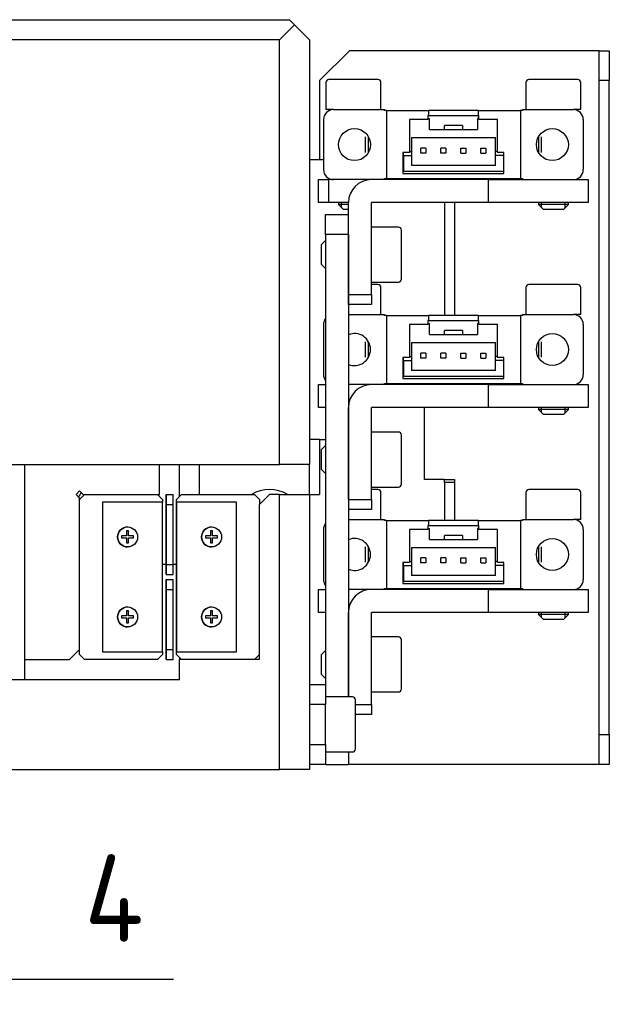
# Model space of a CAD drawing. Header units: millimetres. Extents: x 77107 to 78157, y -2410 to -1668.
# Tile 19 of 21: x 77926 to 77985, y -2089 to -1990. Entities that reach past the tile are written whole.
import ezdxf

# ---------------------------------------------------------------- set-up
doc = ezdxf.new("R2010")
doc.units = ezdxf.units.MM
doc.layers.add('AM_5', color=3, linetype='Continuous', lineweight=25)
for name, color, linetype in [('FIT-238-201-NK_ベ', 7, 'Continuous'), ('FIT-238-202-NK_中', 7, 'Continuous'), ('FIT-238-203-NK_テ', 7, 'Continuous'), ('FIT-238-204-NK_ス', 7, 'Continuous'), ('FIT-238-205-N_レー', 7, 'Continuous'), ('FIT-238-219-N_セン', 7, 'Continuous'), ('FIT-238-220-N_セン', 7, 'Continuous'), ('FIT-238-220-N_ドグ', 7, 'Continuous'), ('FIT-238-222-N_カバ', 7, 'Continuous'), ('HEX_SOCKET_HEAD_', 7, 'Continuous'), ('PM-K64', 7, 'Continuous'), ('クロスローラ特殊\u3000C', 7, 'Continuous'), ('ゲージ', 7, 'Continuous')]:
    doc.layers.add(name, color=color, linetype=linetype)
doc.styles.get("Standard").update_dxf_attribs({"font": 'ISOCP.SHX', "bigfont": 'EXTFONT.SHX'})
doc.dimstyles.new('AM_ISO$0', dxfattribs={"dimtxt": 3.5, "dimasz": 2.5, "dimexe": 1, "dimexo": 1, "dimgap": 1.5, "dimtad": 1, "dimdsep": 46, "dimtxsty": 'STANDARD', "dimcen": 0, "dimclrd": 256, "dimclre": 256, "dimclrt": 2, "dimadec": 0, "dimazin": 2, "dimtp": 0.1, "dimtm": 0.1, "dimtfac": 0.71, "dimtdec": 3, "dimtmove": 0, "dimatfit": 3, "dimfxl": 1, "dimlwd": -1, "dimlwe": -1, "dimarcsym": 0})

# ---------------------------------------------------------------- blocks, each defined once
blk = doc.blocks.new('*D762')
at = {"layer": 'AM_5'}
for p, q in [((77913.138, -2044.647), (77913.138, -2088.992)), ((77917.138, -2044.647), (77917.138, -2088.992)), ((77906.888, -2086.492), (77900.638, -2086.492)), ((77913.138, -2086.492), (77917.138, -2086.492)), ((77923.388, -2086.492), (77941.513, -2086.492))]:
    blk.add_line(p, q, dxfattribs=at)
for points in [[(77906.888, -2085.451), (77906.888, -2087.534), (77913.138, -2086.492)], [(77923.388, -2085.451), (77923.388, -2087.534), (77917.138, -2086.492)]]:
    blk.add_solid(points, dxfattribs=at)
at = {"layer": 'Defpoints', "color": 0}
for p in [(77913.138, -2042.147), (77917.138, -2042.147), (77917.138, -2086.492)]:
    blk.add_point(p, dxfattribs=at)
at = {"layer": 'AM_5', "color": 2, "insert": (77935.576, -2078.367), "char_height": 8.75, "attachment_point": 5}
blk.add_mtext('4', dxfattribs=at)

msp = doc.modelspace()

# ---------------------------------------------------------------- linework, layer by layer
at = {"layer": 'FIT-238-201-NK_ベ', "color": 7, "linetype": 'Continuous'}
for p, q in [((77951.138, -2037.992), (77950.138, -2038.992)), ((77952.138, -2037.992), (77951.138, -2037.992)), ((77952.138, -2065.492), (77952.138, -2037.992)), ((77952.138, -2037.992), (77955.138, -2037.992)), ((77955.138, -2037.992), (77955.138, -2065.492)), ((77950.138, -2054.492), (77950.138, -2038.992)), ((77942.138, -2056.492), (77942.138, -2054.492)), ((77950.138, -2054.492), (77942.138, -2054.492)), ((77888.138, -2056.492), (77942.138, -2056.492)), ((77878.138, -2065.492), (77952.138, -2065.492)), ((77955.138, -2065.492), (77952.138, -2065.492))]:
    msp.add_line(p, q, dxfattribs=at)
at = {"layer": 'FIT-238-202-NK_中', "color": 7, "linetype": 'Continuous'}
for p, q in [((77926.638, -2054.492), (77926.638, -2034.992)), ((77940.138, -2037.992), (77940.138, -2034.992)), ((77931.785, -2037.992), (77932.138, -2037.639)), ((77932.138, -2037.639), (77932.492, -2037.992)), ((77932.138, -2038.346), (77931.785, -2037.992)), ((77932.138, -2053.492), (77932.138, -2038.346)), ((77932.492, -2037.992), (77940.138, -2037.992)), ((77931.138, -2054.492), (77932.138, -2053.492)), ((77926.638, -2054.492), (77931.138, -2054.492))]:
    msp.add_line(p, q, dxfattribs=at)
at = {"layer": 'FIT-238-203-NK_テ', "color": 7, "linetype": 'Continuous'}
for p, q in [((77877.138, -1990.492), (77953.138, -1990.492)), ((77953.138, -1990.492), (77953.638, -1990.992)), ((77953.638, -1990.992), (77952.138, -1992.492)), ((77955.138, -1992.492), (77953.638, -1990.992)), ((77952.138, -1992.492), (77878.138, -1992.492)), ((77952.138, -2034.992), (77952.138, -1992.492)), ((77955.138, -1992.492), (77955.138, -2034.992)), ((77878.138, -2034.992), (77952.138, -2034.992)), ((77942.138, -2038.19), (77942.138, -2034.992)), ((77944.138, -2037.992), (77944.138, -2034.992)), ((77955.138, -2034.992), (77952.138, -2034.992)), ((77955.138, -2037.992), (77955.138, -2034.992))]:
    msp.add_line(p, q, dxfattribs=at)
at = {"layer": 'FIT-238-204-NK_ス', "color": 7, "linetype": 'Continuous'}
for p, q in [((77940.786, -2044.992), (77940.438, -2044.992)), ((77941.836, -2044.992), (77941.488, -2044.992))]:
    msp.add_line(p, q, dxfattribs=at)
msp.add_arc((77935.638, -2039.992), 4, 146.69281, 154.12708, dxfattribs=at)
at = {"layer": 'FIT-238-205-N_レー', "color": 7, "linetype": 'Continuous'}
for p, q in [((77926.638, -2056.492), (77926.638, -2054.492)), ((77942.138, -2054.295), (77942.138, -2054.492))]:
    msp.add_line(p, q, dxfattribs=at)
at = {"layer": 'FIT-238-219-N_セン', "color": 7, "linetype": 'Continuous'}
for p, q in [((77956.738, -2009.992), (77959.038, -2009.992)), ((77956.738, -2011.992), (77956.738, -2009.992)), ((77956.738, -2011.992), (77956.738, -2058.242)), ((77959.038, -2011.992), (77956.738, -2011.992)), ((77959.038, -2011.992), (77959.038, -2058.242)), ((77955.138, -2056.992), (77956.738, -2056.992)), ((77956.738, -2056.992), (77956.738, -2058.992)), ((77956.738, -2058.992), (77955.138, -2058.992)), ((77956.738, -2062.992), (77956.738, -2058.992)), ((77955.138, -2062.992), (77956.738, -2062.992)), ((77956.738, -2062.992), (77956.738, -2064.992)), ((77956.738, -2063.742), (77956.738, -2064.992)), ((77959.038, -2063.742), (77959.038, -2064.992)), ((77956.738, -2064.992), (77955.138, -2064.992)), ((77956.738, -2064.992), (77959.038, -2064.992))]:
    msp.add_line(p, q, dxfattribs=at)
at = {"layer": 'FIT-238-220-N_セン', "color": 7, "linetype": 'Continuous'}
for p, q in [((77956.038, -2008.792), (77956.038, -2006.492)), ((77956.038, -2006.492), (77957.038, -2006.492)), ((77961.338, -2006.492), (77957.038, -2006.492)), ((77957.038, -2006.492), (77957.038, -2008.792)), ((77973.038, -2006.492), (77961.338, -2006.492)), ((77973.038, -2008.792), (77973.038, -2006.492)), ((77973.038, -2006.492), (77983.038, -2006.492)), ((77983.038, -2006.492), (77983.038, -2008.792)), ((77957.038, -2008.792), (77956.038, -2008.792)), ((77959.038, -2008.792), (77957.038, -2008.792)), ((77959.038, -2017.992), (77959.038, -2008.792)), ((77961.338, -2017.992), (77961.338, -2008.792)), ((77973.038, -2008.792), (77961.338, -2008.792)), ((77983.038, -2008.792), (77973.038, -2008.792)), ((77959.038, -2018.992), (77959.038, -2017.992)), ((77959.038, -2017.992), (77961.338, -2017.992)), ((77961.338, -2017.992), (77961.338, -2018.992)), ((77961.338, -2018.992), (77959.038, -2018.992)), ((77956.038, -2029.292), (77956.038, -2026.992)), ((77956.038, -2026.992), (77956.738, -2026.992)), ((77961.338, -2026.992), (77959.038, -2026.992)), ((77973.038, -2026.992), (77961.338, -2026.992)), ((77973.038, -2029.292), (77973.038, -2026.992)), ((77973.038, -2026.992), (77983.038, -2026.992)), ((77983.038, -2026.992), (77983.038, -2029.292)), ((77956.738, -2029.292), (77956.038, -2029.292)), ((77959.038, -2038.492), (77959.038, -2029.292)), ((77961.338, -2038.492), (77961.338, -2029.292)), ((77973.038, -2029.292), (77961.338, -2029.292)), ((77983.038, -2029.292), (77973.038, -2029.292)), ((77959.038, -2038.492), (77961.338, -2038.492)), ((77961.338, -2038.492), (77961.338, -2039.492)), ((77961.338, -2039.492), (77959.038, -2039.492)), ((77956.038, -2049.792), (77956.038, -2047.492)), ((77956.038, -2047.492), (77956.738, -2047.492)), ((77961.338, -2047.492), (77959.038, -2047.492)), ((77973.038, -2047.492), (77961.338, -2047.492)), ((77973.038, -2049.792), (77973.038, -2047.492)), ((77973.038, -2047.492), (77983.038, -2047.492)), ((77983.038, -2047.492), (77983.038, -2049.792)), ((77956.738, -2049.792), (77956.038, -2049.792)), ((77959.038, -2058.242), (77959.038, -2049.792)), ((77961.338, -2058.992), (77961.338, -2049.792)), ((77973.038, -2049.792), (77961.338, -2049.792)), ((77983.038, -2049.792), (77973.038, -2049.792)), ((77959.738, -2058.992), (77961.338, -2058.992)), ((77961.338, -2058.992), (77961.338, -2059.992)), ((77961.338, -2059.992), (77959.738, -2059.992))]:
    msp.add_line(p, q, dxfattribs=at)
for centre in [(77961.338, -2008.792), (77961.338, -2029.292), (77961.338, -2049.792)]:
    msp.add_arc(centre, 2.3, 90, 180, dxfattribs=at)
at = {"layer": 'FIT-238-220-N_ドグ', "color": 7, "linetype": 'Continuous'}
for p, q in [((77955.138, -2004.492), (77956.138, -2004.492)), ((77956.138, -2004.492), (77956.538, -2004.492)), ((77968.638, -2006.392), (77968.638, -2006.492)), ((77969.638, -2006.392), (77969.638, -2006.492)), ((77968.638, -2008.792), (77968.638, -2020.092)), ((77969.638, -2008.792), (77969.638, -2020.092)), ((77966.638, -2026.992), (77966.638, -2026.892)), ((77966.638, -2036.492), (77966.638, -2029.292)), ((77956.138, -2032.492), (77955.138, -2032.492)), ((77956.138, -2032.492), (77956.738, -2032.492)), ((77968.638, -2036.492), (77966.638, -2036.492)), ((77968.638, -2036.792), (77968.638, -2036.492)), ((77968.638, -2036.492), (77969.638, -2036.492)), ((77968.638, -2036.792), (77968.638, -2040.592)), ((77969.638, -2036.792), (77968.638, -2036.792)), ((77969.638, -2036.492), (77969.638, -2036.792)), ((77969.638, -2036.792), (77969.638, -2040.592))]:
    msp.add_line(p, q, dxfattribs=at)
at = {"layer": 'FIT-238-222-N_カバ', "color": 7, "linetype": 'Continuous'}
for p, q in [((77959.138, -1993.592), (77956.138, -1996.592)), ((77984.138, -1993.592), (77959.138, -1993.592)), ((77984.138, -1993.592), (77985.138, -1993.592)), ((77984.138, -1996.592), (77984.138, -1993.592)), ((77985.138, -1993.592), (77985.138, -1996.592)), ((77956.138, -1996.592), (77956.138, -2004.492)), ((77984.138, -2061.992), (77984.138, -1996.592)), ((77985.138, -1996.592), (77984.138, -1996.592)), ((77985.138, -2061.992), (77985.138, -1996.592)), ((77956.138, -2032.492), (77956.138, -2037.992)), ((77955.138, -2037.992), (77956.138, -2037.992)), ((77984.138, -2064.992), (77984.138, -2061.992)), ((77984.138, -2061.992), (77985.138, -2061.992)), ((77985.138, -2061.992), (77985.138, -2064.992)), ((77956.738, -2064.992), (77956.738, -2064.992)), ((77984.138, -2064.992), (77959.038, -2064.992)), ((77985.138, -2064.992), (77984.138, -2064.992))]:
    msp.add_line(p, q, dxfattribs=at)
at = {"layer": 'HEX_SOCKET_HEAD_', "color": 7, "linetype": 'Continuous'}
for p, q in [((77961.988, -1996.492), (77957.088, -1996.492)), ((77981.988, -1996.492), (77977.088, -1996.492)), ((77956.788, -1996.792), (77956.788, -1999.492)), ((77962.288, -1999.492), (77962.288, -1996.792)), ((77976.788, -1996.792), (77976.788, -1999.492)), ((77982.288, -1999.492), (77982.288, -1996.792)), ((77957.538, -1999.492), (77956.788, -1999.492)), ((77982.288, -1999.492), (77981.538, -1999.492)), ((77960.732, -2003.767), (77960.732, -2002.218)), ((77961.038, -2003.767), (77961.038, -2002.218)), ((77978.038, -2002.218), (77978.038, -2003.767)), ((77978.345, -2003.767), (77978.345, -2002.218)), ((77958.038, -2008.792), (77958.038, -2008.992)), ((77959.038, -2008.992), (77958.038, -2008.992)), ((77958.038, -2008.992), (77958.538, -2009.492)), ((77958.345, -2009.299), (77958.345, -2008.792)), ((77978.038, -2008.792), (77978.038, -2008.992)), ((77981.038, -2008.992), (77978.038, -2008.992)), ((77978.038, -2008.992), (77978.538, -2009.492)), ((77978.345, -2009.299), (77978.345, -2008.792)), ((77980.538, -2009.492), (77981.038, -2008.992)), ((77980.732, -2009.299), (77980.732, -2008.792)), ((77981.038, -2008.992), (77981.038, -2008.792)), ((77959.038, -2009.492), (77958.538, -2009.492)), ((77980.538, -2009.492), (77978.538, -2009.492)), ((77964.038, -2011.242), (77961.338, -2011.242)), ((77964.338, -2016.442), (77964.338, -2011.542)), ((77956.738, -2012.592), (77956.338, -2012.992)), ((77956.338, -2014.992), (77956.338, -2012.992)), ((77956.338, -2014.992), (77956.738, -2015.392)), ((77961.338, -2016.742), (77964.038, -2016.742)), ((77961.988, -2016.992), (77961.338, -2016.992)), ((77981.988, -2016.992), (77977.088, -2016.992)), ((77962.288, -2019.992), (77962.288, -2017.292)), ((77976.788, -2017.292), (77976.788, -2019.992)), ((77982.288, -2019.992), (77982.288, -2017.292)), ((77982.288, -2019.992), (77981.538, -2019.992)), ((77960.732, -2024.267), (77960.732, -2022.718)), ((77961.038, -2024.267), (77961.038, -2022.718)), ((77978.038, -2022.718), (77978.038, -2024.267)), ((77978.345, -2024.267), (77978.345, -2022.718)), ((77978.038, -2029.292), (77978.038, -2029.492)), ((77981.038, -2029.492), (77978.038, -2029.492)), ((77978.038, -2029.492), (77978.538, -2029.992)), ((77978.345, -2029.799), (77978.345, -2029.292)), ((77980.538, -2029.992), (77978.538, -2029.992)), ((77980.538, -2029.992), (77981.038, -2029.492)), ((77980.732, -2029.799), (77980.732, -2029.292)), ((77981.038, -2029.492), (77981.038, -2029.292)), ((77964.038, -2031.742), (77961.338, -2031.742)), ((77964.338, -2036.942), (77964.338, -2032.042)), ((77956.738, -2033.092), (77956.338, -2033.492)), ((77956.338, -2035.492), (77956.338, -2033.492)), ((77956.338, -2035.492), (77956.738, -2035.892)), ((77961.338, -2037.242), (77964.038, -2037.242)), ((77961.988, -2037.492), (77961.338, -2037.492)), ((77962.288, -2040.492), (77962.288, -2037.792)), ((77976.788, -2037.792), (77976.788, -2040.492)), ((77981.988, -2037.492), (77977.088, -2037.492)), ((77982.288, -2040.492), (77982.288, -2037.792)), ((77982.288, -2040.492), (77981.538, -2040.492)), ((77960.732, -2044.767), (77960.732, -2043.218)), ((77961.038, -2044.767), (77961.038, -2043.218)), ((77978.038, -2043.218), (77978.038, -2044.767)), ((77978.345, -2044.767), (77978.345, -2043.218)), ((77978.038, -2049.792), (77978.038, -2049.992)), ((77981.038, -2049.992), (77978.038, -2049.992)), ((77978.038, -2049.992), (77978.538, -2050.492)), ((77978.345, -2050.299), (77978.345, -2049.792)), ((77980.538, -2050.492), (77978.538, -2050.492)), ((77980.538, -2050.492), (77981.038, -2049.992)), ((77980.732, -2050.299), (77980.732, -2049.792)), ((77981.038, -2049.992), (77981.038, -2049.792)), ((77964.038, -2052.242), (77961.338, -2052.242)), ((77964.338, -2057.442), (77964.338, -2052.542)), ((77956.738, -2053.592), (77956.338, -2053.992)), ((77956.338, -2055.992), (77956.338, -2053.992)), ((77956.338, -2055.992), (77956.738, -2056.392)), ((77959.438, -2058.242), (77956.738, -2058.242)), ((77959.738, -2063.442), (77959.738, -2058.542)), ((77961.338, -2057.742), (77964.038, -2057.742)), ((77956.738, -2063.742), (77959.438, -2063.742))]:
    msp.add_line(p, q, dxfattribs=at)
for centre, radius, start, end in [((77957.088, -1996.792), 0.3, 90, 180), ((77961.988, -1996.792), 0.3, 0, 90), ((77977.088, -1996.792), 0.3, 90, 180), ((77981.988, -1996.792), 0.3, 0, 90), ((77964.038, -2011.542), 0.3, 0, 90), ((77961.988, -2017.292), 0.3, 0, 90), ((77964.038, -2016.442), 0.3, 270, 0), ((77977.088, -2017.292), 0.3, 90, 180), ((77981.988, -2017.292), 0.3, 0, 90), ((77964.038, -2032.042), 0.3, 0, 90), ((77964.038, -2036.942), 0.3, 270, 0), ((77951.138, -2040.992), 3.5, 58.99718, 121.00272), ((77961.988, -2037.792), 0.3, 0, 90), ((77977.088, -2037.792), 0.3, 90, 180), ((77981.988, -2037.792), 0.3, 0, 90), ((77964.038, -2052.542), 0.3, 0, 90), ((77964.038, -2057.442), 0.3, 270, 0), ((77959.438, -2058.542), 0.3, 0, 90), ((77959.438, -2063.442), 0.3, 270, 0)]:
    msp.add_arc(centre, radius, start, end, dxfattribs=at)
at = {"layer": 'PM-K64', "color": 7, "linetype": 'Continuous'}
for p, q in [((77957.538, -1999.492), (77962.638, -1999.492)), ((77962.638, -1999.592), (77962.638, -1999.492)), ((77976.438, -1999.492), (77976.438, -1999.592)), ((77976.438, -1999.492), (77981.538, -1999.492)), ((77956.538, -2000.492), (77956.538, -2005.492)), ((77962.838, -1999.592), (77962.638, -1999.592)), ((77962.838, -1999.592), (77967.038, -1999.592)), ((77962.838, -1999.592), (77962.838, -2006.392)), ((77965.138, -2000.492), (77965.138, -2003.792)), ((77966.988, -2000.492), (77965.138, -2000.492)), ((77967.038, -2000.092), (77966.988, -2000.092)), ((77966.988, -2000.092), (77966.988, -2000.492)), ((77966.988, -2000.392), (77967.138, -2000.392)), ((77967.038, -1999.592), (77967.038, -2000.092)), ((77972.038, -1999.592), (77967.038, -1999.592)), ((77967.038, -2000.092), (77972.038, -2000.092)), ((77967.138, -2001.492), (77967.138, -2000.392)), ((77971.938, -2000.392), (77971.938, -2001.492)), ((77972.088, -2000.392), (77971.938, -2000.392)), ((77972.038, -1999.592), (77976.238, -1999.592)), ((77972.038, -2000.092), (77972.038, -1999.592)), ((77972.088, -2000.092), (77972.038, -2000.092)), ((77972.088, -2000.492), (77972.088, -2000.092)), ((77973.938, -2000.492), (77972.088, -2000.492)), ((77973.938, -2003.792), (77973.938, -2000.492)), ((77976.238, -1999.592), (77976.238, -2006.392)), ((77976.438, -1999.592), (77976.238, -1999.592)), ((77982.538, -2000.492), (77982.538, -2005.492)), ((77967.138, -2001.492), (77971.938, -2001.492)), ((77968.638, -2001.492), (77968.638, -2001.092)), ((77970.438, -2001.092), (77968.638, -2001.092)), ((77970.438, -2001.092), (77970.438, -2001.492)), ((77965.338, -2002.292), (77965.338, -2003.692)), ((77965.338, -2002.292), (77973.738, -2002.292)), ((77973.738, -2003.692), (77973.738, -2002.292)), ((77966.288, -2003.842), (77966.288, -2003.342)), ((77966.788, -2003.342), (77966.288, -2003.342)), ((77966.788, -2003.342), (77966.788, -2003.842)), ((77968.288, -2003.842), (77968.288, -2003.342)), ((77968.788, -2003.342), (77968.288, -2003.342)), ((77968.788, -2003.342), (77968.788, -2003.842)), ((77970.288, -2003.342), (77970.788, -2003.342)), ((77970.288, -2003.842), (77970.288, -2003.342)), ((77970.788, -2003.342), (77970.788, -2003.842)), ((77972.288, -2003.342), (77972.788, -2003.342)), ((77972.288, -2003.842), (77972.288, -2003.342)), ((77972.788, -2003.342), (77972.788, -2003.842)), ((77964.488, -2003.792), (77964.488, -2005.892)), ((77965.138, -2003.792), (77964.488, -2003.792)), ((77964.538, -2004.092), (77964.538, -2003.792)), ((77964.538, -2004.092), (77964.538, -2005.692)), ((77964.538, -2004.092), (77965.338, -2004.092)), ((77965.138, -2003.692), (77965.338, -2003.692)), ((77965.338, -2003.692), (77965.338, -2004.092)), ((77965.338, -2004.092), (77965.338, -2005.092)), ((77966.788, -2003.842), (77966.288, -2003.842)), ((77968.788, -2003.842), (77968.288, -2003.842)), ((77970.288, -2003.842), (77970.788, -2003.842)), ((77972.288, -2003.842), (77972.788, -2003.842)), ((77973.938, -2003.692), (77973.738, -2003.692)), ((77973.738, -2004.092), (77973.738, -2003.692)), ((77974.538, -2004.092), (77973.738, -2004.092)), ((77973.738, -2005.092), (77973.738, -2004.092)), ((77974.588, -2003.792), (77973.938, -2003.792)), ((77974.538, -2003.792), (77974.538, -2004.092)), ((77974.538, -2004.092), (77974.538, -2005.692)), ((77974.588, -2005.892), (77974.588, -2003.792)), ((77973.738, -2005.092), (77965.338, -2005.092)), ((77962.638, -2006.492), (77962.638, -2006.392)), ((77962.638, -2006.392), (77962.838, -2006.392)), ((77962.838, -2006.392), (77976.238, -2006.392)), ((77964.488, -2005.892), (77974.588, -2005.892)), ((77974.538, -2005.692), (77964.538, -2005.692)), ((77976.238, -2006.392), (77976.438, -2006.392)), ((77976.438, -2006.392), (77976.438, -2006.492)), ((77959.038, -2019.992), (77962.638, -2019.992)), ((77962.638, -2020.092), (77962.638, -2019.992)), ((77962.838, -2020.092), (77962.638, -2020.092)), ((77962.838, -2020.092), (77967.038, -2020.092)), ((77962.838, -2020.092), (77962.838, -2026.892)), ((77967.038, -2020.092), (77967.038, -2020.592)), ((77972.038, -2020.092), (77967.038, -2020.092)), ((77972.038, -2020.092), (77976.238, -2020.092)), ((77972.038, -2020.592), (77972.038, -2020.092)), ((77976.238, -2020.092), (77976.238, -2026.892)), ((77976.438, -2020.092), (77976.238, -2020.092)), ((77976.438, -2019.992), (77976.438, -2020.092)), ((77976.438, -2019.992), (77981.538, -2019.992)), ((77956.538, -2020.992), (77956.538, -2025.992)), ((77965.138, -2020.992), (77965.138, -2024.292)), ((77966.988, -2020.992), (77965.138, -2020.992)), ((77967.038, -2020.592), (77966.988, -2020.592)), ((77966.988, -2020.592), (77966.988, -2020.992)), ((77966.988, -2020.892), (77967.138, -2020.892)), ((77967.038, -2020.592), (77972.038, -2020.592)), ((77967.138, -2021.992), (77967.138, -2020.892)), ((77971.938, -2020.892), (77971.938, -2021.992)), ((77972.088, -2020.892), (77971.938, -2020.892)), ((77972.088, -2020.592), (77972.038, -2020.592)), ((77972.088, -2020.992), (77972.088, -2020.592)), ((77973.938, -2020.992), (77972.088, -2020.992)), ((77973.938, -2024.292), (77973.938, -2020.992)), ((77982.538, -2020.992), (77982.538, -2025.992)), ((77967.138, -2021.992), (77971.938, -2021.992)), ((77968.638, -2021.992), (77968.638, -2021.592)), ((77970.438, -2021.592), (77968.638, -2021.592)), ((77970.438, -2021.592), (77970.438, -2021.992)), ((77965.338, -2022.792), (77965.338, -2024.192)), ((77965.338, -2022.792), (77973.738, -2022.792)), ((77973.738, -2024.192), (77973.738, -2022.792)), ((77966.288, -2024.342), (77966.288, -2023.842)), ((77966.788, -2023.842), (77966.288, -2023.842)), ((77966.788, -2023.842), (77966.788, -2024.342)), ((77968.288, -2024.342), (77968.288, -2023.842)), ((77968.788, -2023.842), (77968.288, -2023.842)), ((77968.788, -2023.842), (77968.788, -2024.342)), ((77970.288, -2023.842), (77970.788, -2023.842)), ((77970.288, -2024.342), (77970.288, -2023.842)), ((77970.788, -2023.842), (77970.788, -2024.342)), ((77972.288, -2023.842), (77972.788, -2023.842)), ((77972.288, -2024.342), (77972.288, -2023.842)), ((77972.788, -2023.842), (77972.788, -2024.342)), ((77964.488, -2024.292), (77964.488, -2026.392)), ((77965.138, -2024.292), (77964.488, -2024.292)), ((77964.538, -2024.592), (77964.538, -2024.292)), ((77964.538, -2024.592), (77964.538, -2026.192)), ((77964.538, -2024.592), (77965.338, -2024.592)), ((77965.138, -2024.192), (77965.338, -2024.192)), ((77965.338, -2024.192), (77965.338, -2024.592)), ((77965.338, -2024.592), (77965.338, -2025.592)), ((77966.788, -2024.342), (77966.288, -2024.342)), ((77968.788, -2024.342), (77968.288, -2024.342)), ((77970.288, -2024.342), (77970.788, -2024.342)), ((77972.288, -2024.342), (77972.788, -2024.342)), ((77973.938, -2024.192), (77973.738, -2024.192)), ((77973.738, -2024.592), (77973.738, -2024.192)), ((77974.538, -2024.592), (77973.738, -2024.592)), ((77973.738, -2025.592), (77973.738, -2024.592)), ((77974.588, -2024.292), (77973.938, -2024.292)), ((77974.538, -2024.292), (77974.538, -2024.592)), ((77974.538, -2024.592), (77974.538, -2026.192)), ((77974.588, -2026.392), (77974.588, -2024.292)), ((77973.738, -2025.592), (77965.338, -2025.592)), ((77962.638, -2026.992), (77962.638, -2026.892)), ((77962.638, -2026.892), (77962.838, -2026.892)), ((77962.838, -2026.892), (77976.238, -2026.892)), ((77964.488, -2026.392), (77974.588, -2026.392)), ((77974.538, -2026.192), (77964.538, -2026.192)), ((77976.238, -2026.892), (77976.438, -2026.892)), ((77976.438, -2026.892), (77976.438, -2026.992)), ((77959.038, -2040.492), (77962.638, -2040.492)), ((77962.638, -2040.592), (77962.638, -2040.492)), ((77962.838, -2040.592), (77962.638, -2040.592)), ((77962.838, -2040.592), (77967.038, -2040.592)), ((77962.838, -2040.592), (77962.838, -2047.392)), ((77967.038, -2040.592), (77967.038, -2041.092)), ((77972.038, -2040.592), (77967.038, -2040.592)), ((77972.038, -2040.592), (77976.238, -2040.592)), ((77972.038, -2041.092), (77972.038, -2040.592)), ((77976.238, -2040.592), (77976.238, -2047.392)), ((77976.438, -2040.592), (77976.238, -2040.592)), ((77976.438, -2040.492), (77976.438, -2040.592)), ((77976.438, -2040.492), (77981.538, -2040.492)), ((77956.538, -2041.492), (77956.538, -2046.492)), ((77965.138, -2041.492), (77965.138, -2044.792)), ((77966.988, -2041.492), (77965.138, -2041.492)), ((77967.038, -2041.092), (77966.988, -2041.092)), ((77966.988, -2041.092), (77966.988, -2041.492)), ((77966.988, -2041.392), (77967.138, -2041.392)), ((77967.038, -2041.092), (77972.038, -2041.092)), ((77967.138, -2042.492), (77967.138, -2041.392)), ((77971.938, -2041.392), (77971.938, -2042.492)), ((77972.088, -2041.392), (77971.938, -2041.392)), ((77972.088, -2041.092), (77972.038, -2041.092)), ((77972.088, -2041.492), (77972.088, -2041.092)), ((77973.938, -2041.492), (77972.088, -2041.492)), ((77973.938, -2044.792), (77973.938, -2041.492)), ((77982.538, -2041.492), (77982.538, -2046.492)), ((77967.138, -2042.492), (77971.938, -2042.492)), ((77968.638, -2042.492), (77968.638, -2042.092)), ((77970.438, -2042.092), (77968.638, -2042.092)), ((77970.438, -2042.092), (77970.438, -2042.492)), ((77965.338, -2043.292), (77965.338, -2044.692)), ((77965.338, -2043.292), (77973.738, -2043.292)), ((77973.738, -2044.692), (77973.738, -2043.292)), ((77964.488, -2044.792), (77964.488, -2046.892)), ((77965.138, -2044.792), (77964.488, -2044.792)), ((77964.538, -2045.092), (77964.538, -2044.792)), ((77965.138, -2044.692), (77965.338, -2044.692)), ((77965.338, -2044.692), (77965.338, -2045.092)), ((77966.288, -2044.842), (77966.288, -2044.342)), ((77966.788, -2044.342), (77966.288, -2044.342)), ((77966.788, -2044.842), (77966.288, -2044.842)), ((77966.788, -2044.342), (77966.788, -2044.842)), ((77968.288, -2044.842), (77968.288, -2044.342)), ((77968.788, -2044.342), (77968.288, -2044.342)), ((77968.788, -2044.842), (77968.288, -2044.842)), ((77968.788, -2044.342), (77968.788, -2044.842)), ((77970.288, -2044.342), (77970.788, -2044.342)), ((77970.288, -2044.842), (77970.288, -2044.342)), ((77970.288, -2044.842), (77970.788, -2044.842)), ((77970.788, -2044.342), (77970.788, -2044.842)), ((77972.288, -2044.342), (77972.788, -2044.342)), ((77972.288, -2044.842), (77972.288, -2044.342)), ((77972.288, -2044.842), (77972.788, -2044.842)), ((77972.788, -2044.342), (77972.788, -2044.842)), ((77973.938, -2044.692), (77973.738, -2044.692)), ((77973.738, -2045.092), (77973.738, -2044.692)), ((77974.588, -2044.792), (77973.938, -2044.792)), ((77974.538, -2044.792), (77974.538, -2045.092)), ((77974.588, -2046.892), (77974.588, -2044.792)), ((77964.538, -2045.092), (77964.538, -2046.692)), ((77964.538, -2045.092), (77965.338, -2045.092)), ((77965.338, -2045.092), (77965.338, -2046.092)), ((77974.538, -2045.092), (77973.738, -2045.092)), ((77973.738, -2046.092), (77973.738, -2045.092)), ((77974.538, -2045.092), (77974.538, -2046.692)), ((77974.538, -2046.692), (77964.538, -2046.692)), ((77973.738, -2046.092), (77965.338, -2046.092)), ((77962.638, -2047.492), (77962.638, -2047.392)), ((77962.638, -2047.392), (77962.838, -2047.392)), ((77962.838, -2047.392), (77976.238, -2047.392)), ((77964.488, -2046.892), (77974.588, -2046.892)), ((77976.238, -2047.392), (77976.438, -2047.392)), ((77976.438, -2047.392), (77976.438, -2047.492))]:
    msp.add_line(p, q, dxfattribs=at)
for centre in [(77959.638, -2002.992), (77979.438, -2002.992), (77979.438, -2023.492), (77979.438, -2043.992)]:
    msp.add_circle(centre, 1.6, dxfattribs=at)
for centre, radius, start, end in [((77957.538, -2000.492), 1, 90, 180), ((77981.538, -2000.492), 1, 0, 90), ((77957.538, -2005.492), 1, 180, 270), ((77981.538, -2005.492), 1, 270, 0), ((77981.538, -2020.992), 1, 0, 90), ((77957.538, -2020.992), 1, 143.1301, 180), ((77959.638, -2023.492), 1.6, 0, 112.02431), ((77959.638, -2023.492), 1.6, 247.97569, 0), ((77957.538, -2025.992), 1, 180, 216.8699), ((77981.538, -2025.992), 1, 270, 0), ((77957.538, -2041.492), 1, 143.1301, 180), ((77981.538, -2041.492), 1, 0, 90), ((77959.638, -2043.992), 1.6, 0, 112.02431), ((77959.638, -2043.992), 1.6, 247.97569, 0), ((77957.538, -2046.492), 1, 180, 216.8699), ((77981.538, -2046.492), 1, 270, 0)]:
    msp.add_arc(centre, radius, start, end, dxfattribs=at)
at = {"layer": 'クロスローラ特殊\u3000C', "color": 7, "linetype": 'Continuous'}
for p, q in [((77932.138, -2038.492), (77932.638, -2037.992)), ((77932.138, -2038.49), (77932.636, -2037.992)), ((77932.138, -2038.492), (77932.138, -2038.492)), ((77932.138, -2053.992), (77932.138, -2038.492)), ((77934.438, -2038.742), (77934.438, -2053.742)), ((77934.438, -2038.742), (77934.438, -2038.742)), ((77940.438, -2038.742), (77934.438, -2038.742)), ((77934.438, -2038.742), (77934.438, -2053.742)), ((77939.938, -2037.992), (77940.438, -2038.492)), ((77940.438, -2038.492), (77940.438, -2038.742)), ((77940.438, -2053.742), (77940.438, -2038.742)), ((77941.836, -2038.492), (77942.336, -2037.992)), ((77941.838, -2038.492), (77941.836, -2038.492)), ((77941.836, -2038.742), (77941.836, -2038.492)), ((77941.836, -2038.742), (77941.836, -2038.742)), ((77941.836, -2053.742), (77941.836, -2038.742)), ((77942.338, -2037.992), (77941.838, -2038.492)), ((77941.838, -2038.742), (77941.838, -2038.492)), ((77941.838, -2038.742), (77941.838, -2038.742)), ((77941.838, -2038.742), (77941.838, -2053.742)), ((77947.838, -2038.742), (77941.838, -2038.742)), ((77942.336, -2037.992), (77942.338, -2037.992)), ((77942.338, -2037.992), (77949.638, -2037.992)), ((77947.838, -2053.742), (77947.838, -2038.742)), ((77950.138, -2038.492), (77949.638, -2037.992)), ((77950.138, -2038.492), (77950.138, -2038.992)), ((77941.836, -2040.571), (77941.838, -2040.571)), ((77941.836, -2040.571), (77941.838, -2040.573)), ((77941.836, -2043.414), (77941.836, -2040.571)), ((77941.838, -2040.571), (77941.838, -2043.414)), ((77937.038, -2041.642), (77936.838, -2041.642)), ((77936.838, -2041.642), (77936.838, -2042.142)), ((77937.038, -2042.142), (77937.038, -2041.642)), ((77937.038, -2042.142), (77937.038, -2041.642)), ((77945.438, -2041.642), (77945.238, -2041.642)), ((77945.238, -2041.642), (77945.238, -2042.142)), ((77945.438, -2042.142), (77945.438, -2041.642)), ((77945.438, -2042.142), (77945.438, -2041.642)), ((77936.838, -2042.142), (77936.338, -2042.142)), ((77936.338, -2042.142), (77936.338, -2042.342)), ((77936.338, -2042.342), (77936.838, -2042.342)), ((77936.838, -2042.342), (77936.838, -2042.842)), ((77936.838, -2042.842), (77937.038, -2042.842)), ((77937.538, -2042.142), (77937.038, -2042.142)), ((77937.038, -2042.842), (77937.038, -2042.342)), ((77937.038, -2042.842), (77937.038, -2042.342)), ((77937.038, -2042.342), (77937.538, -2042.342)), ((77937.538, -2042.342), (77937.538, -2042.142)), ((77937.538, -2042.342), (77937.538, -2042.142)), ((77945.238, -2042.142), (77944.738, -2042.142)), ((77944.738, -2042.142), (77944.738, -2042.342)), ((77944.738, -2042.342), (77945.238, -2042.342)), ((77945.238, -2042.342), (77945.238, -2042.842)), ((77945.238, -2042.842), (77945.438, -2042.842)), ((77945.938, -2042.142), (77945.438, -2042.142)), ((77945.438, -2042.842), (77945.438, -2042.342)), ((77945.438, -2042.842), (77945.438, -2042.342)), ((77945.438, -2042.342), (77945.938, -2042.342)), ((77945.938, -2042.342), (77945.938, -2042.142)), ((77945.938, -2042.342), (77945.938, -2042.142)), ((77941.838, -2043.411), (77941.836, -2043.414)), ((77941.836, -2043.414), (77941.838, -2043.414)), ((77937.038, -2049.642), (77936.838, -2049.642)), ((77936.838, -2049.642), (77936.838, -2050.142)), ((77937.038, -2050.142), (77937.038, -2049.642)), ((77937.038, -2050.142), (77937.038, -2049.642)), ((77941.838, -2049.073), (77941.836, -2049.071)), ((77941.836, -2049.071), (77941.838, -2049.071)), ((77941.836, -2051.914), (77941.836, -2049.071)), ((77941.838, -2049.071), (77941.838, -2051.914)), ((77945.438, -2049.642), (77945.238, -2049.642)), ((77945.238, -2049.642), (77945.238, -2050.142)), ((77945.438, -2050.142), (77945.438, -2049.642)), ((77945.438, -2050.142), (77945.438, -2049.642)), ((77936.838, -2050.142), (77936.338, -2050.142)), ((77936.338, -2050.142), (77936.338, -2050.342)), ((77936.338, -2050.342), (77936.838, -2050.342)), ((77936.838, -2050.342), (77936.838, -2050.842)), ((77937.538, -2050.142), (77937.038, -2050.142)), ((77937.038, -2050.842), (77937.038, -2050.342)), ((77937.038, -2050.842), (77937.038, -2050.342)), ((77937.038, -2050.342), (77937.538, -2050.342)), ((77937.538, -2050.342), (77937.538, -2050.142)), ((77937.538, -2050.342), (77937.538, -2050.142)), ((77945.238, -2050.142), (77944.738, -2050.142)), ((77944.738, -2050.142), (77944.738, -2050.342)), ((77944.738, -2050.342), (77945.238, -2050.342)), ((77945.238, -2050.342), (77945.238, -2050.842)), ((77945.938, -2050.142), (77945.438, -2050.142)), ((77945.438, -2050.842), (77945.438, -2050.342)), ((77945.438, -2050.842), (77945.438, -2050.342)), ((77945.438, -2050.342), (77945.938, -2050.342)), ((77945.938, -2050.342), (77945.938, -2050.142)), ((77945.938, -2050.342), (77945.938, -2050.142)), ((77936.838, -2050.842), (77937.038, -2050.842)), ((77945.238, -2050.842), (77945.438, -2050.842)), ((77941.836, -2051.914), (77941.838, -2051.911)), ((77941.836, -2051.914), (77941.838, -2051.914)), ((77932.136, -2053.992), (77932.136, -2053.495)), ((77932.636, -2054.492), (77932.136, -2053.992)), ((77932.136, -2053.992), (77932.138, -2053.992)), ((77932.138, -2053.992), (77932.638, -2054.492)), ((77932.636, -2054.492), (77932.636, -2054.492)), ((77932.637, -2054.492), (77932.636, -2054.492)), ((77932.636, -2054.492), (77932.636, -2054.492)), ((77932.637, -2054.492), (77932.637, -2054.492)), ((77932.638, -2054.492), (77932.637, -2054.492)), ((77932.638, -2054.492), (77932.638, -2054.492)), ((77939.938, -2054.492), (77932.638, -2054.492)), ((77932.638, -2054.492), (77932.638, -2054.492)), ((77934.438, -2053.742), (77934.438, -2053.742)), ((77934.438, -2053.742), (77940.438, -2053.742)), ((77939.938, -2054.492), (77940.438, -2053.992)), ((77940.438, -2053.742), (77940.438, -2053.992)), ((77941.836, -2053.992), (77941.836, -2053.742)), ((77941.836, -2053.742), (77941.836, -2053.742)), ((77941.836, -2053.992), (77941.838, -2053.992)), ((77942.336, -2054.492), (77941.836, -2053.992)), ((77941.838, -2053.992), (77941.838, -2053.742)), ((77941.838, -2053.742), (77941.838, -2053.742)), ((77941.838, -2053.742), (77947.838, -2053.742)), ((77942.338, -2054.492), (77941.838, -2053.992)), ((77950.138, -2053.992), (77949.638, -2054.492))]:
    msp.add_line(p, q, dxfattribs=at)
for centre in [(77936.938, -2042.242), (77945.338, -2042.242), (77936.938, -2050.242), (77945.338, -2050.242)]:
    msp.add_circle(centre, 1, dxfattribs=at)
for centre in [(77936.938, -2042.242), (77945.338, -2042.242), (77936.938, -2050.242), (77945.338, -2050.242)]:
    msp.add_arc(centre, 1, 90, 270, dxfattribs=at)
at = {"layer": 'ゲージ', "color": 7, "linetype": 'Continuous'}
for p, q in [((77940.788, -2037.992), (77940.786, -2037.992)), ((77940.786, -2037.992), (77940.786, -2038.992)), ((77940.788, -2037.992), (77941.488, -2037.992)), ((77940.788, -2038.992), (77940.788, -2037.992)), ((77941.488, -2038.992), (77941.488, -2037.992)), ((77940.786, -2038.992), (77940.786, -2044.992)), ((77940.786, -2039.871), (77940.786, -2042.342)), ((77940.786, -2039.871), (77940.786, -2041.642)), ((77940.786, -2041.642), (77940.786, -2039.871)), ((77940.786, -2039.871), (77940.786, -2039.871)), ((77940.786, -2039.871), (77940.786, -2042.342)), ((77940.786, -2042.342), (77940.786, -2039.871)), ((77940.786, -2039.871), (77940.786, -2039.871)), ((77940.786, -2039.871), (77940.786, -2041.642)), ((77940.786, -2041.642), (77940.786, -2039.871)), ((77940.786, -2039.871), (77940.786, -2039.871)), ((77940.786, -2039.871), (77940.786, -2039.871)), ((77940.786, -2042.342), (77940.786, -2039.871)), ((77940.786, -2044.112), (77940.786, -2039.872)), ((77940.786, -2039.872), (77940.786, -2039.872)), ((77940.786, -2039.872), (77940.786, -2044.112)), ((77940.786, -2044.112), (77940.786, -2039.872)), ((77940.786, -2039.872), (77940.786, -2039.872)), ((77940.786, -2039.872), (77940.786, -2044.112)), ((77940.787, -2039.871), (77940.787, -2042.342)), ((77940.787, -2042.342), (77940.787, -2039.871)), ((77940.787, -2039.871), (77940.787, -2039.871)), ((77940.787, -2039.871), (77940.787, -2041.642)), ((77940.787, -2041.642), (77940.787, -2039.871)), ((77940.787, -2039.871), (77940.787, -2039.871)), ((77940.787, -2039.871), (77940.787, -2042.342)), ((77940.787, -2042.342), (77940.787, -2039.871)), ((77940.787, -2039.871), (77940.787, -2039.871)), ((77940.787, -2039.871), (77940.787, -2041.642)), ((77940.787, -2041.642), (77940.787, -2039.871)), ((77940.787, -2039.871), (77940.787, -2039.871)), ((77940.787, -2039.871), (77940.787, -2042.342)), ((77940.787, -2042.342), (77940.787, -2039.871)), ((77940.787, -2039.871), (77940.787, -2039.871)), ((77940.787, -2039.871), (77940.787, -2041.642)), ((77940.787, -2041.642), (77940.787, -2039.871)), ((77940.787, -2039.871), (77940.787, -2039.871)), ((77940.787, -2039.871), (77940.787, -2042.342)), ((77940.787, -2042.342), (77940.787, -2039.871)), ((77940.787, -2039.871), (77940.787, -2039.871)), ((77940.787, -2039.871), (77940.787, -2041.642)), ((77940.787, -2041.642), (77940.787, -2039.871)), ((77940.787, -2039.871), (77940.787, -2039.871)), ((77940.787, -2039.871), (77940.787, -2042.342)), ((77940.787, -2042.342), (77940.787, -2039.871)), ((77940.787, -2039.871), (77940.787, -2039.871)), ((77940.787, -2039.871), (77940.787, -2041.642)), ((77940.787, -2041.642), (77940.787, -2039.871)), ((77940.787, -2039.871), (77940.787, -2039.871)), ((77940.788, -2038.992), (77941.488, -2038.992)), ((77940.788, -2044.992), (77940.788, -2038.992)), ((77940.788, -2039.871), (77940.788, -2042.342)), ((77940.788, -2042.342), (77940.788, -2039.871)), ((77940.788, -2039.871), (77940.788, -2039.871)), ((77940.788, -2039.871), (77940.788, -2041.642)), ((77940.788, -2041.642), (77940.788, -2039.871)), ((77940.788, -2039.871), (77940.788, -2039.871)), ((77940.788, -2039.871), (77940.788, -2042.342)), ((77940.788, -2042.342), (77940.788, -2039.871)), ((77940.788, -2039.871), (77940.788, -2039.871)), ((77940.788, -2039.872), (77940.788, -2044.112)), ((77940.788, -2044.112), (77940.788, -2039.872)), ((77940.788, -2039.872), (77940.788, -2039.872)), ((77940.788, -2039.872), (77940.788, -2044.112)), ((77940.788, -2044.112), (77940.788, -2039.872)), ((77940.788, -2039.872), (77940.788, -2039.872)), ((77941.488, -2044.992), (77941.488, -2038.992)), ((77940.786, -2041.642), (77940.786, -2044.114)), ((77940.786, -2044.114), (77940.786, -2041.642)), ((77940.786, -2041.642), (77940.786, -2044.114)), ((77940.786, -2044.114), (77940.786, -2041.642)), ((77940.787, -2041.642), (77940.787, -2044.114)), ((77940.787, -2044.114), (77940.787, -2041.642)), ((77940.787, -2041.642), (77940.787, -2044.114)), ((77940.787, -2044.114), (77940.787, -2041.642)), ((77940.787, -2041.642), (77940.787, -2044.114)), ((77940.787, -2044.114), (77940.787, -2041.642)), ((77940.787, -2041.642), (77940.787, -2044.114)), ((77940.787, -2044.114), (77940.787, -2041.642)), ((77940.787, -2041.642), (77940.787, -2044.114)), ((77940.787, -2044.114), (77940.787, -2041.642)), ((77940.788, -2041.642), (77940.788, -2044.114)), ((77940.788, -2044.114), (77940.788, -2041.642)), ((77940.786, -2042.342), (77940.786, -2044.114)), ((77940.786, -2042.342), (77940.786, -2044.114)), ((77940.786, -2044.114), (77940.786, -2042.342)), ((77940.786, -2044.114), (77940.786, -2042.342)), ((77940.787, -2042.342), (77940.787, -2044.114)), ((77940.787, -2044.114), (77940.787, -2042.342)), ((77940.787, -2042.342), (77940.787, -2044.114)), ((77940.787, -2044.114), (77940.787, -2042.342)), ((77940.787, -2042.342), (77940.787, -2044.114)), ((77940.787, -2044.114), (77940.787, -2042.342)), ((77940.787, -2042.342), (77940.787, -2044.114)), ((77940.787, -2044.114), (77940.787, -2042.342)), ((77940.787, -2042.342), (77940.787, -2044.114)), ((77940.787, -2044.114), (77940.787, -2042.342)), ((77940.788, -2042.342), (77940.788, -2044.114)), ((77940.788, -2044.114), (77940.788, -2042.342)), ((77940.788, -2042.342), (77940.788, -2044.114)), ((77940.788, -2044.114), (77940.788, -2042.342)), ((77940.786, -2044.112), (77940.786, -2044.112)), ((77940.786, -2044.112), (77940.786, -2044.112)), ((77940.786, -2044.114), (77940.786, -2044.114)), ((77940.786, -2044.114), (77940.786, -2044.114)), ((77940.786, -2044.114), (77940.786, -2044.114)), ((77940.786, -2044.114), (77940.786, -2044.114)), ((77940.787, -2044.114), (77940.787, -2044.114)), ((77940.787, -2044.114), (77940.787, -2044.114)), ((77940.787, -2044.114), (77940.787, -2044.114)), ((77940.787, -2044.114), (77940.787, -2044.114)), ((77940.787, -2044.114), (77940.787, -2044.114)), ((77940.787, -2044.114), (77940.787, -2044.114)), ((77940.787, -2044.114), (77940.787, -2044.114)), ((77940.787, -2044.114), (77940.787, -2044.114)), ((77940.787, -2044.114), (77940.787, -2044.114)), ((77940.787, -2044.114), (77940.787, -2044.114)), ((77940.788, -2044.112), (77940.788, -2044.112)), ((77940.788, -2044.112), (77940.788, -2044.112)), ((77940.788, -2044.114), (77940.788, -2044.114)), ((77940.788, -2044.114), (77940.788, -2044.114)), ((77940.788, -2044.114), (77940.788, -2044.114)), ((77940.786, -2044.992), (77940.786, -2045.992)), ((77940.788, -2044.992), (77941.488, -2044.992)), ((77940.788, -2045.992), (77940.788, -2044.992)), ((77941.488, -2045.992), (77941.488, -2044.992)), ((77940.786, -2045.992), (77940.788, -2045.992)), ((77940.788, -2046.492), (77940.786, -2046.492)), ((77940.786, -2046.492), (77940.786, -2047.492)), ((77940.788, -2045.992), (77941.488, -2045.992)), ((77940.788, -2046.492), (77941.488, -2046.492)), ((77940.788, -2047.492), (77940.788, -2046.492)), ((77941.488, -2047.492), (77941.488, -2046.492)), ((77940.786, -2047.492), (77940.786, -2053.492)), ((77940.788, -2047.492), (77941.488, -2047.492)), ((77940.788, -2053.492), (77940.788, -2047.492)), ((77941.488, -2053.492), (77941.488, -2047.492)), ((77940.786, -2048.371), (77940.786, -2050.842)), ((77940.786, -2048.371), (77940.786, -2050.142)), ((77940.786, -2050.142), (77940.786, -2048.371)), ((77940.786, -2048.371), (77940.786, -2048.371)), ((77940.786, -2048.371), (77940.786, -2050.842)), ((77940.786, -2050.842), (77940.786, -2048.371)), ((77940.786, -2048.371), (77940.786, -2048.371)), ((77940.786, -2048.371), (77940.786, -2050.142)), ((77940.786, -2050.142), (77940.786, -2048.371)), ((77940.786, -2048.371), (77940.786, -2048.371)), ((77940.786, -2048.371), (77940.786, -2048.371)), ((77940.786, -2050.842), (77940.786, -2048.371)), ((77940.786, -2052.612), (77940.786, -2048.372)), ((77940.786, -2048.372), (77940.786, -2048.372)), ((77940.786, -2048.372), (77940.786, -2052.612)), ((77940.786, -2052.612), (77940.786, -2048.372)), ((77940.786, -2048.372), (77940.786, -2048.372)), ((77940.786, -2048.372), (77940.786, -2052.612)), ((77940.787, -2048.371), (77940.787, -2050.842)), ((77940.787, -2050.842), (77940.787, -2048.371)), ((77940.787, -2048.371), (77940.787, -2048.371)), ((77940.787, -2048.371), (77940.787, -2050.142)), ((77940.787, -2050.142), (77940.787, -2048.371)), ((77940.787, -2048.371), (77940.787, -2048.371)), ((77940.787, -2048.371), (77940.787, -2050.842)), ((77940.787, -2050.842), (77940.787, -2048.371)), ((77940.787, -2048.371), (77940.787, -2048.371)), ((77940.787, -2048.371), (77940.787, -2050.142)), ((77940.787, -2050.142), (77940.787, -2048.371)), ((77940.787, -2048.371), (77940.787, -2048.371)), ((77940.787, -2048.371), (77940.787, -2050.842)), ((77940.787, -2050.842), (77940.787, -2048.371)), ((77940.787, -2048.371), (77940.787, -2048.371)), ((77940.787, -2048.371), (77940.787, -2050.142)), ((77940.787, -2050.142), (77940.787, -2048.371)), ((77940.787, -2048.371), (77940.787, -2048.371)), ((77940.787, -2048.371), (77940.787, -2050.842)), ((77940.787, -2050.842), (77940.787, -2048.371)), ((77940.787, -2048.371), (77940.787, -2048.371)), ((77940.787, -2048.371), (77940.787, -2050.142)), ((77940.787, -2050.142), (77940.787, -2048.371)), ((77940.787, -2048.371), (77940.787, -2048.371)), ((77940.787, -2048.371), (77940.787, -2050.842)), ((77940.787, -2050.842), (77940.787, -2048.371)), ((77940.787, -2048.371), (77940.787, -2048.371)), ((77940.787, -2048.371), (77940.787, -2050.142)), ((77940.787, -2050.142), (77940.787, -2048.371)), ((77940.787, -2048.371), (77940.787, -2048.371)), ((77940.788, -2048.371), (77940.788, -2050.842)), ((77940.788, -2050.842), (77940.788, -2048.371)), ((77940.788, -2048.371), (77940.788, -2048.371)), ((77940.788, -2048.371), (77940.788, -2050.142)), ((77940.788, -2050.142), (77940.788, -2048.371)), ((77940.788, -2048.371), (77940.788, -2048.371)), ((77940.788, -2048.371), (77940.788, -2050.842)), ((77940.788, -2050.842), (77940.788, -2048.371)), ((77940.788, -2048.371), (77940.788, -2048.371)), ((77940.788, -2048.372), (77940.788, -2052.612)), ((77940.788, -2052.612), (77940.788, -2048.372)), ((77940.788, -2048.372), (77940.788, -2048.372)), ((77940.788, -2048.372), (77940.788, -2052.612)), ((77940.788, -2052.612), (77940.788, -2048.372)), ((77940.788, -2048.372), (77940.788, -2048.372)), ((77940.786, -2050.142), (77940.786, -2052.614)), ((77940.786, -2052.614), (77940.786, -2050.142)), ((77940.786, -2050.142), (77940.786, -2052.614)), ((77940.786, -2052.614), (77940.786, -2050.142)), ((77940.787, -2050.142), (77940.787, -2052.614)), ((77940.787, -2052.614), (77940.787, -2050.142)), ((77940.787, -2050.142), (77940.787, -2052.614)), ((77940.787, -2052.614), (77940.787, -2050.142)), ((77940.787, -2050.142), (77940.787, -2052.614)), ((77940.787, -2052.614), (77940.787, -2050.142)), ((77940.787, -2050.142), (77940.787, -2052.614)), ((77940.787, -2052.614), (77940.787, -2050.142)), ((77940.787, -2050.142), (77940.787, -2052.614)), ((77940.787, -2052.614), (77940.787, -2050.142)), ((77940.788, -2050.142), (77940.788, -2052.614)), ((77940.788, -2052.614), (77940.788, -2050.142)), ((77940.786, -2050.842), (77940.786, -2052.614)), ((77940.786, -2050.842), (77940.786, -2052.614)), ((77940.786, -2052.614), (77940.786, -2050.842)), ((77940.786, -2052.614), (77940.786, -2050.842)), ((77940.787, -2050.842), (77940.787, -2052.614)), ((77940.787, -2052.614), (77940.787, -2050.842)), ((77940.787, -2050.842), (77940.787, -2052.614)), ((77940.787, -2052.614), (77940.787, -2050.842)), ((77940.787, -2050.842), (77940.787, -2052.614)), ((77940.787, -2052.614), (77940.787, -2050.842)), ((77940.787, -2050.842), (77940.787, -2052.614)), ((77940.787, -2052.614), (77940.787, -2050.842)), ((77940.787, -2050.842), (77940.787, -2052.614)), ((77940.787, -2052.614), (77940.787, -2050.842)), ((77940.788, -2050.842), (77940.788, -2052.614)), ((77940.788, -2052.614), (77940.788, -2050.842)), ((77940.788, -2050.842), (77940.788, -2052.614)), ((77940.788, -2052.614), (77940.788, -2050.842)), ((77940.786, -2052.612), (77940.786, -2052.612)), ((77940.786, -2052.612), (77940.786, -2052.612)), ((77940.786, -2052.614), (77940.786, -2052.614)), ((77940.786, -2052.614), (77940.786, -2052.614)), ((77940.786, -2052.614), (77940.786, -2052.614)), ((77940.786, -2052.614), (77940.786, -2052.614)), ((77940.787, -2052.614), (77940.787, -2052.614)), ((77940.787, -2052.614), (77940.787, -2052.614)), ((77940.787, -2052.614), (77940.787, -2052.614)), ((77940.787, -2052.614), (77940.787, -2052.614)), ((77940.787, -2052.614), (77940.787, -2052.614)), ((77940.787, -2052.614), (77940.787, -2052.614)), ((77940.787, -2052.614), (77940.787, -2052.614)), ((77940.787, -2052.614), (77940.787, -2052.614)), ((77940.787, -2052.614), (77940.787, -2052.614)), ((77940.787, -2052.614), (77940.787, -2052.614)), ((77940.788, -2052.612), (77940.788, -2052.612)), ((77940.788, -2052.612), (77940.788, -2052.612)), ((77940.788, -2052.614), (77940.788, -2052.614)), ((77940.788, -2052.614), (77940.788, -2052.614)), ((77940.788, -2052.614), (77940.788, -2052.614)), ((77940.786, -2053.492), (77940.786, -2054.492)), ((77940.788, -2053.492), (77941.488, -2053.492)), ((77940.788, -2054.492), (77940.788, -2053.492)), ((77941.488, -2054.492), (77941.488, -2053.492)), ((77940.786, -2054.492), (77940.788, -2054.492)), ((77940.788, -2054.492), (77941.488, -2054.492))]:
    msp.add_line(p, q, dxfattribs=at)

# ---------------------------------------------------------------- dimensions: what is measured, and where the dimension line sits
at = {"layer": 'AM_5'}
dim = msp.add_linear_dim(base=(77917.138, -2086.492), p1=(77913.138, -2042.147), p2=(77917.138, -2042.147), angle=0, dimstyle='AM_ISO$0', override={"dimscale": 2.5, "dimdec": 1}, dxfattribs=at)
dim.commit()
dim.dimension.update_dxf_attribs({"geometry": '*D762', "text_midpoint": (77935.576, -2078.367)})

doc.saveas('drawing.dxf')
